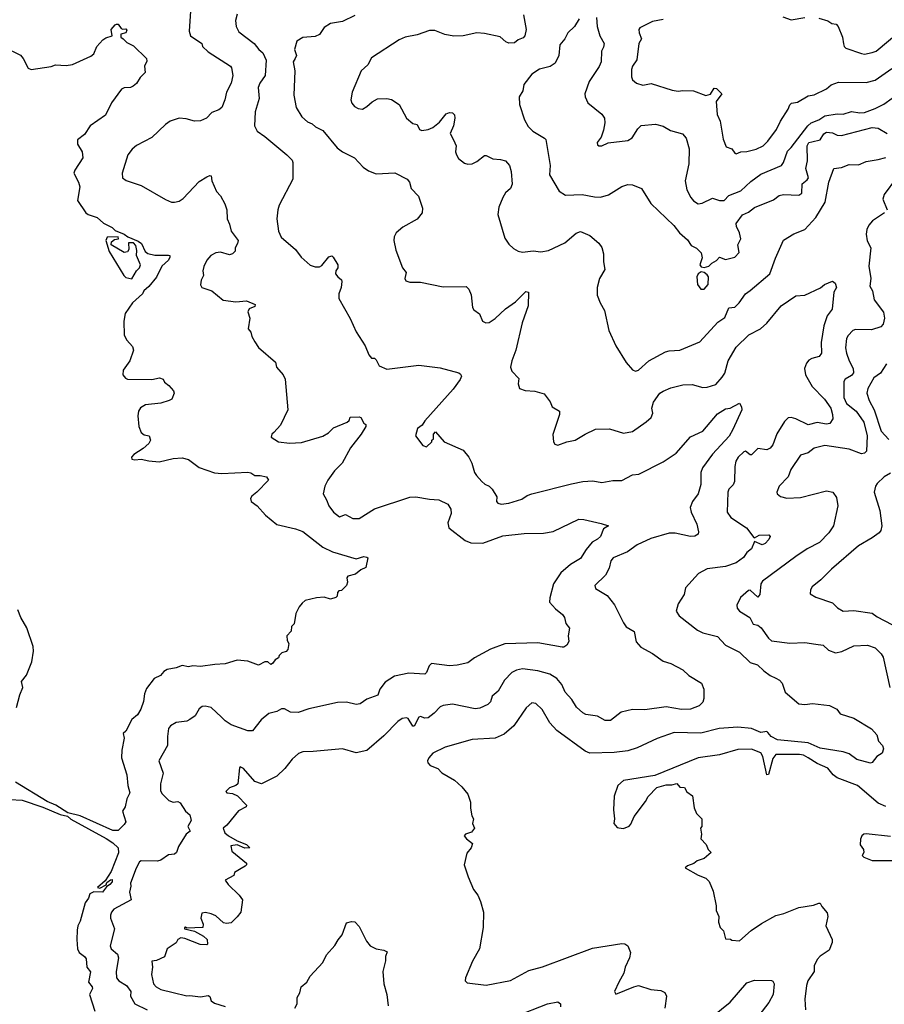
# Model space of a CAD drawing. Extents: x 1863118 to 1989590, y 394482 to 532474.
# Tile 166 of 215: x 1937520 to 1943185, y 472431 to 478880. Entities that reach past the tile are written whole.
import ezdxf

# ---------------------------------------------------------------- set-up
doc = ezdxf.new("R2010")
doc.units = 0

msp = doc.modelspace()

# ---------------------------------------------------------------- linework, layer by layer
at = {"layer": '0CON20XD'}
for points in [[(1938639.2, 478935), (1938630.8, 478805), (1938638.8, 478775), (1938713.8, 478725), (1938717.5, 478705), (1938755, 478670.6), (1938900.8, 478575), (1938908.1, 478565), (1938917.1, 478515), (1938904.2, 478465), (1938874.2, 478405), (1938864, 478355), (1938843.8, 478305), (1938825, 478290), (1938777.7, 478272.3), (1938743.3, 478235), (1938705, 478217.1), (1938665, 478214.5), (1938610.8, 478230.8), (1938565, 478234.5), (1938506.2, 478215), (1938475, 478194), (1938385, 478107.5), (1938285, 478055.6), (1938257.4, 478032.6), (1938228.6, 477995), (1938190, 477875), (1938194, 477845), (1938217, 477827), (1938315, 477794.2), (1938475, 477702.9), (1938515, 477685.8), (1938535, 477684.2), (1938565, 477692.5), (1938590.2, 477709.8), (1938695, 477821.4), (1938745, 477850), (1938765, 477858.8), (1938775, 477856.7), (1938778.1, 477825), (1938808.9, 477755), (1938835.8, 477725.8), (1938863.9, 477675), (1938876.2, 477635), (1938878.6, 477575), (1938895, 477540), (1938904.4, 477495), (1938925, 477469.4), (1938950.5, 477435), (1938947.5, 477415), (1938932.2, 477385), (1938931.2, 477365), (1938913.2, 477346.8), (1938895, 477340), (1938835, 477356.9), (1938805, 477352.9), (1938772, 477335), (1938745.6, 477304.4), (1938725.9, 477264.1), (1938718.8, 477235), (1938723.8, 477205), (1938708.8, 477175), (1938703.8, 477143.8), (1938712.5, 477125), (1938777.5, 477105), (1938852.7, 477042.7), (1938935, 477032.9), (1939005, 477039.2), (1939062.5, 477015), (1939059.3, 477000.7), (1939023.9, 476986.1), (1939013.6, 476966.4), (1939027.5, 476925), (1939017.5, 476855), (1939033.6, 476833.6), (1939040, 476805), (1939059.3, 476769.3), (1939085, 476732.5), (1939195, 476636.7), (1939201.2, 476605), (1939246.2, 476555), (1939258, 476525), (1939276.7, 476325), (1939228, 476225), (1939184.3, 476175.7), (1939172.5, 476165), (1939167.5, 476145), (1939215, 476115.8), (1939286.4, 476106.4), (1939365, 476110), (1939505, 476151.5), (1939542.5, 476175), (1939575, 476207.1), (1939666, 476244), (1939677.5, 476255), (1939685, 476275.8), (1939745, 476279.4), (1939753.8, 476275), (1939775, 476237.5), (1939788.3, 476228.3), (1939786.7, 476215), (1939756, 476165), (1939686.7, 476075), (1939633.1, 475975), (1939582.2, 475925), (1939538.9, 475865), (1939519.4, 475825), (1939508.6, 475775), (1939530.8, 475735), (1939544.2, 475695), (1939575, 475654.2), (1939615, 475624.2), (1939655, 475638.6), (1939703, 475613), (1939745, 475612.1), (1939844, 475676)], [(1938945, 478916.7), (1938934.2, 478875), (1938938.6, 478835), (1938955, 478800), (1939055, 478724.4), (1939085.7, 478685), (1939112.7, 478662.7), (1939135.2, 478615.2), (1939128.5, 478515), (1939093.5, 478465), (1939082.1, 478435), (1939088.9, 478365), (1939063, 478277), (1939058.1, 478185), (1939075, 478150), (1939125.4, 478115.4), (1939270, 477995), (1939305, 477960), (1939310, 477945), (1939310, 477835), (1939220, 477665), (1939210, 477635), (1939204, 477575), (1939216, 477496)], [(1939715, 478906.7), (1939635, 478868), (1939555, 478856), (1939515, 478830), (1939485, 478783.8), (1939455, 478770.8), (1939375, 478763.8), (1939335, 478740), (1939320.6, 478685), (1939332.9, 478645), (1939325.6, 478625), (1939312.2, 478605), (1939321.9, 478545), (1939315.7, 478385), (1939330.8, 478305), (1939367.5, 478245), (1939405, 478210.8), (1939435, 478198.6), (1939457.4, 478177.4), (1939505, 478154.2), (1939600.6, 478040.6), (1939635, 478015.7), (1939713.3, 477975), (1939770, 477915), (1939805, 477890), (1939855, 477871.4), (1939976.6, 477876.6), (1940057.5, 477835), (1940073.3, 477815), (1940083.9, 477773.9), (1940133.3, 477725), (1940158.8, 477645), (1940156.2, 477615), (1940125, 477574), (1940029.1, 477520.9), (1939985.7, 477485), (1939973, 477457), (1939970.8, 477435), (1939985, 477370), (1940028, 477255), (1940052, 477225), (1940042.5, 477185), (1940050.7, 477170.7), (1940075, 477160), (1940145, 477160), (1940295, 477130.8), (1940445, 477132.5), (1940462.5, 477115), (1940477, 477077), (1940487.5, 476995), (1940495, 476980), (1940533, 476953), (1940552.5, 476905), (1940573.6, 476893.6), (1940595, 476896.2), (1940635, 476924), (1940703.6, 476986.4), (1940767.8, 477032.2), (1940835, 477098.8), (1940852.5, 477095), (1940851.4, 477005), (1940811.4, 476895), (1940770, 476715), (1940744.2, 476645), (1940736.2, 476605), (1940745, 476577.5), (1940789.5, 476529.5), (1940786.7, 476495), (1940794.2, 476464.2), (1940830.8, 476450.8), (1940895, 476446), (1940955, 476430), (1940996.1, 476376.1), (1941007.5, 476345), (1941057, 476317), (1941056.7, 476295), (1941013.9, 476163.9), (1941016.2, 476115), (1941025, 476100), (1941045, 476094), (1941105, 476114.4), (1941160, 476125), (1941223.9, 476166.1), (1941292.8, 476197.2), (1941385, 476199.5), (1941475, 476171.4), (1941535, 476182.9), (1941624.5, 476245.5), (1941656.2, 476275), (1941667.7, 476302.3), (1941661.4, 476335), (1941673.1, 476375), (1941715, 476434), (1941735, 476447.5), (1941785, 476468.6), (1941865, 476488.6), (1941925, 476490.6), (1941995, 476471.9), (1942025, 476473.5), (1942080.3, 476489.7), (1942122.2, 476537.8), (1942140.9, 476565), (1942160.6, 476645), (1942214.4, 476735), (1942297.5, 476815), (1942373.9, 476856.1), (1942415, 476891.9), (1942509.2, 477005), (1942605, 477072.5), (1942665, 477076), (1942766.1, 477123.9), (1942792.5, 477145), (1942845, 477166.7), (1942862.5, 477155), (1942872.5, 477125), (1942853.3, 477095), (1942843.8, 476985), (1942809.5, 476940.5), (1942789.3, 476875), (1942770.8, 476765), (1942773.5, 476695), (1942756.9, 476673.1), (1942709.3, 476660.7), (1942690.5, 476649.5), (1942675, 476630), (1942662.5, 476595), (1942669.1, 476555), (1942711.7, 476478.3), (1942792.5, 476395), (1942833.3, 476335), (1942845.6, 476295), (1942847.5, 476265), (1942828, 476235), (1942805, 476230.4), (1942745, 476242.5), (1942685, 476226.2), (1942605, 476266.7), (1942575, 476274.6), (1942555, 476271.5), (1942531.7, 476248.3), (1942481.5, 476168.5), (1942455, 476096.2), (1942437, 476073), (1942415, 476062.9), (1942355, 476072.2), (1942315, 476030), (1942305, 476030), (1942275, 476053.1), (1942265, 476050), (1942228.1, 476015), (1942212.4, 475987.6), (1942206.2, 475953.8), (1942203.6, 475855), (1942195, 475834.4), (1942166.7, 475805), (1942158.9, 475785), (1942154.3, 475655), (1942178.7, 475618.7), (1942281.1, 475551.1), (1942329.3, 475489.3), (1942335, 475486.7), (1942365.7, 475504.3), (1942427.5, 475505), (1942436.2, 475495), (1942429.2, 475475), (1942405, 475449.2), (1942385, 475440.8), (1942335, 475463.3), (1942314.4, 475415), (1942285, 475389.2), (1942262.1, 475357.9), (1942215, 475322.2), (1942145, 475298.5), (1942025, 475284.3), (1941967.3, 475252.7), (1941881.2, 475158.8), (1941873.3, 475115), (1941833.8, 475055), (1941820, 475005), (1941840, 474975), (1941961.1, 474881.1), (1941995, 474864.3), (1942090.9, 474840.9), (1942145, 474784.2), (1942235, 474737.5), (1942305, 474670.8), (1942353.5, 474655), (1942395, 474614.3), (1942436.2, 474585), (1942475, 474567.7), (1942498.9, 474555), (1942516.2, 474535), (1942535, 474476), (1942625, 474398), (1942665, 474394.2), (1942715, 474400.8), (1942825, 474388), (1942873, 474363), (1942895, 474334), (1942985, 474304.5), (1943101.2, 474235), (1943136.2, 474195), (1943146.7, 474155), (1943172.5, 474125), (1943180, 474105), (1943170, 474075), (1943135.7, 474054.3), (1943106.2, 474015), (1943095, 474010.8), (1943005, 474034.5), (1942955, 474070.6), (1942915, 474085.6), (1942765, 474109.3), (1942685, 474143.8), (1942485, 474163.8), (1942444.3, 474184.3), (1942421.4, 474211.4), (1942415, 474216.7), (1942375, 474212.2), (1942315, 474236.6), (1942225, 474246.9), (1942103.4, 474236.6), (1941983.4, 474206.6), (1941808, 474212), (1941697.4, 474172.6), (1941565, 474111.5), (1941505, 474090.9), (1941415, 474081.2), (1941255, 474075.5), (1941225, 474090), (1941040, 474225), (1940993.3, 474275), (1940942, 474362), (1940901.7, 474401.7), (1940874.4, 474405.6), (1940838.2, 474371.8), (1940757.5, 474255), (1940695, 474199.4), (1940635, 474173.1), (1940485, 474166), (1940307.5, 474115), (1940227.5, 474075), (1940200, 474045), (1940192.5, 474025), (1940193, 474013), (1940210, 473995), (1940260, 473975), (1940285, 473947.5), (1940369.3, 473899.3), (1940417.5, 473855), (1940456.4, 473806.4), (1940473.3, 473755), (1940473.3, 473715), (1940482.5, 473665), (1940492.5, 473645), (1940487.5, 473615), (1940500, 473585), (1940480.7, 473559.3), (1940440, 473545), (1940432.5, 473535), (1940447.5, 473515), (1940487.5, 473485), (1940477.5, 473455), (1940448.3, 473421.7), (1940432.5, 473345), (1940457.5, 473265), (1940493.9, 473183.9), (1940522.5, 473145), (1940540, 473105), (1940558.8, 473035), (1940555.9, 472934.1)], [(1940821.7, 478911.7), (1940838.9, 478815), (1940830, 478775), (1940818.9, 478761.1), (1940785, 478748.1), (1940761.5, 478728.5), (1940725, 478725.6), (1940704.6, 478734.6), (1940667, 478767), (1940565, 478788.9), (1940515, 478793.3), (1940424.4, 478774.4), (1940365, 478772.2), (1940305, 478784.3), (1940238.8, 478808.8), (1940205, 478808.6), (1940125, 478781.1), (1940045, 478765.7), (1940005, 478748.6), (1939825, 478630), (1939800.8, 478585), (1939758, 478545), (1939698, 478405), (1939688.8, 478355), (1939695, 478332.5), (1939712.7, 478312.7), (1939738.3, 478298.3), (1939765, 478293.8), (1939795, 478311.2), (1939828.3, 478341.7), (1939865, 478360.8), (1939924.2, 478364.2), (1939955, 478357.5), (1940006, 478325), (1940054.3, 478234.3), (1940095, 478199.2), (1940124.1, 478194.1), (1940140, 478160), (1940154.2, 478154.2), (1940195, 478160), (1940227, 478173), (1940271.2, 478208.8), (1940315, 478263.8), (1940335, 478272), (1940355, 478271.2), (1940367.7, 478257.7), (1940371.2, 478235), (1940361.2, 478185), (1940341.2, 478135), (1940362.3, 478092.3), (1940378.8, 478055), (1940376.2, 478015), (1940381.2, 477995), (1940395, 477970), (1940435, 477940), (1940455, 477934.2), (1940485, 477935.8), (1940515, 477950.8), (1940565, 477990), (1940575, 477991.2), (1940619.5, 477969.5), (1940670, 477965), (1940702.5, 477955), (1940730, 477925), (1940740.8, 477885), (1940746.8, 477803.2), (1940734.4, 477775.6), (1940703.8, 477746.2), (1940684.4, 477715), (1940658.3, 477651.7), (1940653.3, 477605), (1940698.3, 477448.3), (1940725, 477410), (1940755, 477380.8), (1940785, 477364.2), (1940815, 477357.1), (1940885, 477365.3), (1940935, 477358.8), (1940985, 477368.8), (1941091.7, 477418.3), (1941165, 477482.5), (1941195, 477493.8), (1941255, 477466), (1941315, 477417.5), (1941335, 477387.5), (1941344.1, 477345.9), (1941344.3, 477294.3), (1941353.3, 477245), (1941318.8, 477185), (1941303.8, 477125), (1941303.3, 477075), (1941322, 477025), (1941352, 476975), (1941380, 476845), (1941426.2, 476745), (1941494.2, 476634.2), (1941535, 476586.7), (1941555, 476578.8), (1941575, 476584.2), (1941641.4, 476645), (1941752, 476705), (1941775, 476711.8), (1941844.5, 476715.5), (1941975, 476770.8), (1942095, 476898.6), (1942140.2, 476929.8), (1942165, 476992.5), (1942205, 476997.5), (1942233.7, 477026.3), (1942275.5, 477084.5), (1942305, 477105.7), (1942435.6, 477215), (1942472.2, 477317.8), (1942525, 477436.2), (1942592.6, 477477.4), (1942664.7, 477505.3), (1942736.1, 477583.9), (1942797.8, 477685), (1942820.4, 477815), (1942855, 477905.7), (1942905, 477912.7), (1942955, 477932.2), (1943015, 477930.6), (1943065, 477951.9), (1943145, 477963.5), (1943195, 477977.5)], [(1941186.4, 478885), (1941155, 478835.8), (1941111.9, 478795), (1941091.9, 478755), (1941059.4, 478715), (1941051.9, 478645), (1941027.1, 478595), (1940995, 478574.4), (1940925, 478555.7), (1940875, 478524), (1940823.6, 478456.4), (1940816, 478415), (1940792.5, 478375), (1940794.3, 478325), (1940827.1, 478225), (1940851.1, 478181.1), (1940881.1, 478151.1), (1940958.8, 478105), (1940966, 478095), (1940995.5, 477925), (1940991.1, 477865), (1941055, 477756.2), (1941095, 477731.4), (1941205, 477735.7), (1941285, 477718.9), (1941325, 477716.7), (1941377.4, 477732.6), (1941465, 477788.1), (1941505, 477800.6), (1941535, 477799.2), (1941594.2, 477774.2), (1941655.8, 477675.8), (1941805, 477532.5), (1941843.3, 477483.3), (1941895, 477438), (1941920.3, 477400.3), (1941955, 477383.8), (1941985, 477352.5), (1941990.7, 477319.3), (1941976.2, 477275), (1941985, 477261.2), (1942005, 477258), (1942035, 477266), (1942054.2, 477285.8), (1942085, 477302), (1942105, 477324), (1942145, 477309.2), (1942205, 477325.8), (1942232.9, 477355), (1942225.6, 477405), (1942244.4, 477445), (1942235.6, 477485), (1942215.6, 477525), (1942214.3, 477545), (1942255, 477601.4), (1942295, 477620), (1942335, 477650.9), (1942458.9, 477701.1), (1942495, 477729.1), (1942525, 477736.2), (1942625, 477731.2), (1942643.8, 477745), (1942647.1, 477805), (1942679.1, 477830.9), (1942687.3, 477845), (1942671.5, 477905), (1942681.8, 477955), (1942679.4, 478055), (1942690, 478075), (1942710.6, 478080.6), (1942765, 478092.8), (1942788.2, 478131.8), (1942805.4, 478144.6), (1942845, 478140), (1942875, 478123.3), (1942905, 478121.8), (1943105, 478173.9), (1943145, 478170), (1943203.8, 478135)], [(1941299.1, 478895), (1941303.8, 478835), (1941321.8, 478775), (1941349.2, 478725), (1941345, 478700), (1941331.9, 478675), (1941329.4, 478605), (1941316.2, 478573.8), (1941250, 478475), (1941222, 478395), (1941224, 478375), (1941242, 478335), (1941335, 478261.2), (1941352, 478235), (1941354, 478205), (1941344.2, 478155.8), (1941329.5, 478110.5), (1941303.3, 478075), (1941305, 478060), (1941315, 478053.3), (1941335, 478053.3), (1941375, 478073.8), (1941505, 478090), (1941532.7, 478107.3), (1941570, 478165), (1941592.5, 478187.5), (1941685, 478195.6), (1941735, 478182.9), (1941783.3, 478155), (1941862.3, 478132.3), (1941885.8, 478105), (1941906.7, 478035), (1941903.6, 477936.4), (1941878.9, 477825), (1941891.1, 477765), (1941916.4, 477716.4), (1941935, 477694.2), (1941965, 477674.3), (1941991.4, 477678.6), (1942059.4, 477710.6), (1942105, 477696.4), (1942134.5, 477695.5), (1942165, 477727.9), (1942245, 477758.9), (1942309.1, 477820.9), (1942375, 477867.7), (1942510.9, 477925), (1942524.7, 477945), (1942550.7, 478019.3), (1942575, 478043.3), (1942684, 478186), (1942706.3, 478203.7), (1942755, 478223.4), (1942795, 478251.2), (1942875, 478264), (1942915, 478261.7), (1942970.7, 478279.3), (1943025, 478271.1), (1943055, 478273.4), (1943125, 478298.2), (1943182.7, 478327.3), (1943291.8, 478405)], [(1941735, 478881.8), (1941665, 478868.9), (1941583.6, 478826.4), (1941577.1, 478815), (1941577.8, 478795), (1941594.3, 478755), (1941575.6, 478725), (1941563.6, 478616.4), (1941535, 478576.2), (1941528.6, 478555), (1941527.5, 478505), (1941535, 478486.7), (1941560, 478465), (1941602.1, 478452.1), (1941657.5, 478462.5), (1941795, 478418.1), (1941835, 478412.9), (1941865, 478417.5), (1941935, 478414.2), (1942015, 478384.3), (1942047, 478393), (1942069.3, 478430.7), (1942085, 478428.8), (1942120, 478395), (1942082, 478345), (1942090.5, 478259.5), (1942110, 478215), (1942128.3, 478098.3), (1942147.9, 478047.9), (1942186.7, 478035), (1942205, 478006.7), (1942215, 478002), (1942245, 478014), (1942285, 478016.9), (1942345, 478032.5), (1942392, 478055), (1942421.4, 478085), (1942478.7, 478161.3), (1942504.2, 478215.8), (1942555, 478293.3), (1942565, 478323.3), (1942576.9, 478333.1), (1942615, 478340.9), (1942685, 478381.5), (1942725, 478387.1), (1942805, 478427.5), (1942837, 478453), (1942885, 478471.1), (1943065, 478469.6), (1943125, 478484.6), (1943235, 478561.1)], [(1942518.8, 478898.8), (1942575, 478880), (1942665, 478894)], [(1942755, 478890.8), (1942815, 478872), (1942840, 478855), (1942870, 478850), (1942882, 478835), (1942910, 478765), (1942918.3, 478721.7), (1942922.5, 478705), (1942933.5, 478693.5), (1943035, 478659.1), (1943055.5, 478655.5), (1943105, 478664.6)], [(1943105, 478664.6), (1943130.6, 478675), (1943280.5, 478799.5), (1943368.9, 478841.1), (1943412, 478885)], [(1937413.4, 478703.4), (1937525, 478646.9), (1937543.3, 478625), (1937575, 478563.8), (1937595, 478554), (1937725, 478574.5), (1937755, 478584.4), (1937825, 478581.1), (1937865, 478587.3), (1937985, 478641.1), (1938005, 478657.5), (1938025.6, 478705), (1938065, 478748.6), (1938085, 478761.9), (1938126, 478774), (1938118, 478815), (1938145, 478846.2), (1938155, 478850), (1938165, 478850), (1938185, 478822.5), (1938195, 478817.5), (1938215, 478820), (1938221.7, 478811.7), (1938215, 478793.3), (1938183.3, 478785), (1938183.3, 478765), (1938196.7, 478755)], [(1938196.7, 478755), (1938221.1, 478731.1), (1938265, 478710), (1938350, 478625), (1938351.7, 478608.3), (1938337.5, 478575), (1938342.5, 478535), (1938308.3, 478501.7), (1938285, 478463.3), (1938264.1, 478445.9), (1938245, 478436.2), (1938205, 478434), (1938186.7, 478425), (1938120.8, 478335), (1938082.5, 478255), (1937981.2, 478185), (1937945, 478128.8), (1937897.5, 478092.5), (1937897.5, 478065), (1937928.8, 478015), (1937933.3, 477975), (1937880, 477895), (1937873.8, 477875), (1937905, 477816.7), (1937914.4, 477785), (1937898, 477695), (1937953.8, 477615), (1937967.5, 477605), (1938026.7, 477585), (1938067.7, 477547.7), (1938125, 477518.8), (1938145, 477500), (1938205, 477476), (1938228.8, 477458.8), (1938295, 477428.8), (1938316.7, 477415), (1938342.7, 477362.7), (1938358.8, 477348.8), (1938405, 477337.1), (1938495, 477338.8), (1938502.5, 477335), (1938503.8, 477325), (1938494, 477305), (1938451.4, 477265), (1938415, 477193.1), (1938365, 477133.3), (1938332.5, 477105), (1938325, 477083.8), (1938258.6, 477025), (1938210.8, 476955), (1938201.1, 476905), (1938204.4, 476814.4), (1938221.2, 476781.2), (1938259.7, 476739.7), (1938266, 476715), (1938240.8, 476645), (1938198, 476585), (1938196.2, 476555), (1938212.3, 476532.3), (1938225, 476526.7), (1938385, 476523.8), (1938435, 476533.3), (1938460, 476525), (1938467.5, 476505), (1938497.5, 476485), (1938528.3, 476448.3), (1938532.5, 476435), (1938517.5, 476395), (1938500, 476385), (1938445, 476368.8), (1938345, 476357.1), (1938312, 476338), (1938298.1, 476315), (1938293.3, 476285), (1938300, 476215), (1938315.7, 476175.7), (1938335, 476161.2), (1938367.5, 476155), (1938376.2, 476125), (1938366.7, 476105), (1938329.5, 476070.5), (1938268.3, 476031.7), (1938253.3, 476015), (1938255, 476002.5), (1938275, 475996.7), (1938315, 476002), (1938365, 475990), (1938434.3, 475984.3), (1938525, 476006.9), (1938585, 476010), (1938625, 475999.2), (1938695, 475947.1), (1938795, 475911.9), (1938845, 475906.9), (1939015, 475917.1), (1939035, 475912.5), (1939060, 475895), (1939095, 475895.6), (1939137.5, 475885), (1939150, 475865), (1939073.3, 475785), (1939039.7, 475760.3), (1939031.2, 475745), (1939036.2, 475725), (1939076.2, 475695), (1939130, 475635), (1939204.6, 475574.6), (1939325.7, 475545.7), (1939375, 475528.8), (1939505.8, 475425.8), (1939570, 475395), (1939725, 475348.8), (1939775, 475363.3), (1939795, 475360), (1939800, 475355), (1939788.3, 475291.7), (1939753.9, 475276.1), (1939720.7, 475249.3), (1939670, 475235), (1939662.5, 475225), (1939667.5, 475195), (1939660, 475175), (1939628.3, 475141.7), (1939611.7, 475138.3), (1939601.7, 475128.3), (1939600, 475105), (1939590, 475095), (1939555, 475083.8), (1939515, 475096.7), (1939465, 475092.5), (1939390, 475075), (1939370.7, 475059.3), (1939350, 475035), (1939328.3, 474991.7), (1939317, 474923), (1939300, 474905), (1939297.5, 474875), (1939270, 474845), (1939273, 474813), (1939282.5, 474795), (1939276.7, 474755), (1939265, 474742.5), (1939237, 474733), (1939220, 474715), (1939215, 474700), (1939193.6, 474686.4), (1939175, 474662.5), (1939165, 474657.5), (1939145, 474673.3), (1939126.4, 474673.6), (1939085, 474651.2), (1939015, 474678.8), (1938945, 474686), (1938865, 474660), (1938797.3, 474657.3), (1938705, 474644.3), (1938655, 474648.8), (1938625, 474641.2), (1938585, 474650), (1938545, 474634), (1938485, 474623.8), (1938465, 474611.2), (1938442, 474585), (1938400.8, 474565), (1938349.7, 474500.3), (1938336.7, 474465), (1938331.1, 474415), (1938313.1, 474365), (1938292, 474328), (1938253.9, 474296.1), (1938215, 474220), (1938196.7, 474205), (1938203.1, 474175), (1938188.1, 474095), (1938186.9, 474045), (1938222.2, 473935), (1938227.1, 473865), (1938241.2, 473815), (1938222.3, 473777.7), (1938210, 473725), (1938194.2, 473695), (1938214, 473625), (1938205, 473608.8), (1938165, 473569.5)], [(1943265.6, 477845), (1943184.2, 477735), (1943174.3, 477705), (1943202.5, 477635)], [(1943185, 477615.6), (1943106.7, 477563.3), (1943084.4, 477535), (1943071.1, 477505), (1943066.9, 477475), (1943072.1, 477432.1), (1943097.1, 477385), (1943082.7, 477265), (1943095.5, 477185), (1943090.6, 477135), (1943107.1, 477105), (1943118.9, 477045), (1943178.9, 476965), (1943186.7, 476925), (1943177.5, 476885), (1943161.5, 476868.5), (1943100.5, 476849.5), (1942995, 476851.2), (1942979.2, 476845), (1942947.6, 476812.4), (1942937.8, 476792.2), (1942931.1, 476731.1), (1942936.7, 476695), (1942955.5, 476645), (1942980.9, 476595), (1942983.6, 476566.4), (1942970.8, 476549.2), (1942928.8, 476525), (1942920, 476510), (1942918.9, 476405), (1942936.6, 476366.6), (1943001.1, 476315), (1943050.5, 476245), (1943073.5, 476155), (1943068.6, 476055), (1943055, 476041.9), (1943035, 476037.5), (1942955, 476067.7), (1942795, 476092), (1942725, 476073.3), (1942685, 476042.5), (1942635, 476027.5), (1942572.9, 475935), (1942554, 475885), (1942496.2, 475825), (1942480, 475785), (1942483.3, 475775), (1942505, 475756.2), (1942546, 475746), (1942635, 475750), (1942805, 475794.3), (1942846.4, 475786.4), (1942870.9, 475750.9), (1942880.8, 475695), (1942850.8, 475565), (1942821.7, 475518.3), (1942759.2, 475455), (1942680, 475415), (1942604, 475365), (1942386.9, 475203.1), (1942376.2, 475185), (1942368.4, 475115), (1942355, 475097.5), (1942305, 475142.9), (1942295, 475140.6), (1942242, 475095), (1942218.6, 475045), (1942221.4, 475025), (1942235.7, 475005), (1942304.2, 474964.2), (1942325, 474920), (1942355, 474914), (1942377.6, 474897.6), (1942425, 474828.1), (1942445, 474812.2), (1942565, 474796.9), (1942665, 474800.8), (1942735, 474790.8), (1942784.2, 474784.2), (1942819.5, 474749.5), (1942865, 474732), (1942907.3, 474742.7), (1942985, 474779.2), (1943075, 474783.1), (1943125.4, 474765.4), (1943165, 474726.2), (1943177.1, 474705), (1943220, 474505)], [(1938255, 477183.3), (1938285.6, 477234.4), (1938305, 477254.2), (1938311.8, 477275), (1938285.6, 477335), (1938287.8, 477367.8), (1938281.4, 477401.4), (1938265, 477418.8), (1938231.7, 477418.3), (1938234.7, 477375), (1938225, 477360.4), (1938205, 477355.3), (1938119.2, 477405), (1938122, 477425), (1938140.6, 477439.4), (1938166.7, 477445), (1938165, 477457.5), (1938093.2, 477456.8), (1938084.2, 477435), (1938105, 477362.5), (1938202.5, 477205), (1938215, 477192.5), (1938255, 477183.3)], [(1939216, 477496), (1939232.5, 477455), (1939325.9, 477375.9), (1939363.3, 477325), (1939422.3, 477272.3), (1939455, 477262), (1939485, 477261.2), (1939499.7, 477270.3), (1939545, 477326.7), (1939565, 477333.3), (1939573.3, 477325), (1939603.8, 477275), (1939603.8, 477255), (1939591.2, 477235), (1939588.8, 477215), (1939603.3, 477195), (1939627.3, 477177.3), (1939631.2, 477165), (1939626.2, 477125), (1939610, 477085), (1939610, 477055), (1939685, 476922.5), (1939723.3, 476835), (1939783.3, 476745), (1939806.7, 476685), (1939823.9, 476663.9), (1939845, 476662.5), (1939855, 476652.5), (1939875, 476612.5), (1939925, 476591.2), (1940135, 476617.1), (1940275, 476598.9), (1940397, 476567), (1940408.6, 476558.6), (1940413.8, 476545), (1940406.7, 476523.3), (1940359.3, 476460.7), (1940175, 476252.5), (1940156.4, 476223.6), (1940127, 476203), (1940112.5, 476155), (1940160.7, 476090.7), (1940185, 476082.5), (1940220, 476115), (1940220, 476125), (1940230, 476135), (1940230, 476165), (1940245, 476180), (1940300, 476115), (1940425, 476060), (1940462.5, 476015), (1940482.5, 475975), (1940500, 475915), (1940513.3, 475895), (1940546.7, 475855), (1940567.7, 475837.7), (1940595.8, 475825.8), (1940615.8, 475805.8), (1940646.2, 475755), (1940643.8, 475725), (1940652.7, 475712.7), (1940675, 475706), (1940725, 475714.3), (1940809.5, 475740.5), (1940845, 475763.8), (1940875, 475773.8), (1941135, 475840), (1941210, 475855), (1941275, 475859.4), (1941335, 475849.2), (1941405, 475862.9), (1941465, 475861.5), (1941535, 475899.5), (1941576, 475904), (1941736.2, 475985), (1941820, 476040), (1941915, 476148.8), (1941996.2, 476185), (1942092, 476298), (1942145, 476330.6), (1942175, 476335.6), (1942235, 476367.5), (1942249.2, 476345), (1942250.8, 476325), (1942191.9, 476195), (1942167.3, 476152.7), (1942058.2, 476035), (1941993.6, 475945), (1941982.7, 475915), (1941983.6, 475865), (1941983.5, 475835), (1941965.9, 475774.1), (1941927.5, 475725), (1941913.3, 475685), (1941918.9, 475655), (1941956.7, 475575), (1941968.1, 475525), (1941965, 475510), (1941942.3, 475497.7), (1941915, 475495.6), (1941815, 475516.4), (1941775, 475516.2), (1941655, 475481.4), (1941565, 475440), (1941501.2, 475395), (1941407.5, 475355), (1941393.6, 475335), (1941382.5, 475287.5), (1941358, 475242), (1941288.8, 475175), (1941293.3, 475155), (1941367.9, 475107.9), (1941416.8, 475046.8), (1941475, 474930), (1941494.4, 474904.4), (1941545, 474873.8), (1941559.4, 474805), (1941589.2, 474769.2), (1941665, 474729.4), (1941735, 474678.6), (1941785, 474662.5), (1941865, 474622.5), (1941905, 474584), (1941987.5, 474535), (1942002.5, 474495), (1942002.5, 474435), (1941995, 474410), (1941972.5, 474385), (1941915, 474363.1), (1941855, 474362.7), (1941755, 474378.5), (1941615, 474358.8), (1941535, 474362.7), (1941461.2, 474345), (1941390.3, 474289.7), (1941355, 474289.2), (1941305, 474318.1), (1941229.7, 474329.7), (1941209.3, 474339.3), (1941168, 474378), (1941138.3, 474428.3), (1941092.9, 474475), (1941071.5, 474525), (1941040, 474565), (1940994, 474594), (1940915.3, 474615.3), (1940815, 474627.3), (1940775, 474620.5), (1940744.7, 474605.3), (1940695.7, 474555), (1940655, 474482.5), (1940615, 474448.8), (1940605, 474411.2), (1940586.2, 474395), (1940535, 474370), (1940505, 474366.9), (1940355, 474396.7), (1940295, 474387.5), (1940275, 474379.2), (1940235, 474338.1), (1940195, 474308), (1940174.8, 474304.8), (1940145, 474315.5), (1940135, 474310.9), (1940105, 474253.1), (1940095, 474253.1), (1940065, 474302.9), (1940055, 474308.1), (1940025, 474302.9), (1939996.9, 474283.1), (1939905, 474189.2), (1939795, 474093.3), (1939725, 474077.1), (1939634.2, 474104.2), (1939442.4, 474087.6), (1939375, 474085.6), (1939347.2, 474072.8), (1939305, 474036), (1939257.1, 473975), (1939204.5, 473925.5), (1939105, 473876), (1939059.5, 473889.5), (1938985, 473975.8), (1938965, 473986.2), (1938960, 473980), (1938950, 473875), (1938935, 473863.1), (1938895, 473848.5), (1938870, 473825), (1938877.5, 473815), (1938915, 473812), (1938946.1, 473796.1), (1939006.7, 473735), (1939003.3, 473725), (1938952.3, 473697.7), (1938875.9, 473604.1), (1938852, 473585), (1938864.5, 473555), (1938888.1, 473535), (1938945, 473502.1), (1939005, 473477.9), (1939027.5, 473455), (1938995, 473454.5), (1938945, 473474.4), (1938902.2, 473467.8), (1938910, 473435), (1939006.7, 473355), (1939006.7, 473345), (1938996.7, 473335), (1938970.7, 473320.7), (1938927.5, 473295), (1938922.5, 473275), (1938865.8, 473245), (1938885.4, 473215), (1938958.1, 473145), (1938979.1, 473115), (1938967.8, 473035), (1938945, 473003.2), (1938905, 472964.7), (1938875, 472959.7), (1938855, 472965.3), (1938805, 473010), (1938775, 473024), (1938737.5, 473032.5), (1938713, 473027), (1938707.5, 472995), (1938722, 472955), (1938720, 472935), (1938615, 472930), (1938605, 472936), (1938600, 472935), (1938600, 472925), (1938665, 472910), (1938725, 472876.2), (1938747.5, 472855), (1938750, 472825), (1938745, 472820), (1938703, 472823), (1938602.3, 472862.3), (1938575, 472866), (1938556.7, 472855), (1938545, 472832.5), (1938486.7, 472793.3), (1938467.9, 472742.1), (1938415, 472718.6), (1938386.2, 472713.8), (1938390, 472675), (1938382.5, 472625), (1938396.9, 472565), (1938414.2, 472545), (1938445, 472526.9), (1938525, 472507.9), (1938614.3, 472485.7), (1938635, 472489.5), (1938705, 472480.6), (1938755, 472488.1), (1938765, 472482), (1938775, 472452.5), (1938795, 472437.5), (1938865, 472415.6)], [(1942005, 477114.2), (1942030, 477145), (1942032, 477195), (1942025, 477208.8), (1942005, 477223.8), (1941985, 477228), (1941965.8, 477215), (1941956.4, 477196.4), (1941960, 477145), (1941982.5, 477115), (1942005, 477114.2)], [(1943200, 476625), (1943158.9, 476565), (1943117.1, 476535), (1943077.8, 476465), (1943070.6, 476435), (1943086.4, 476386.4), (1943117.5, 476325), (1943165, 476184.3), (1943215, 476130)], [(1943225, 475910.4), (1943184.2, 475885), (1943138.7, 475841.3), (1943127.5, 475825), (1943119.2, 475785), (1943155.6, 475665), (1943169.4, 475565), (1943162.9, 475535), (1943152, 475518), (1943105, 475486.7), (1943015.3, 475434.7), (1942838.3, 475281.7), (1942768.9, 475211.1), (1942712, 475165), (1942701.2, 475145), (1942699.3, 475119.3), (1942737, 475097), (1942845, 475060.5), (1942878, 475028), (1942915, 475005.9), (1942985, 475011), (1943105, 474993.6), (1943138.4, 474968.4), (1943285, 474891.6)], [(1939844, 475676), (1940075, 475752.9), (1940115, 475754.2), (1940205, 475738.9), (1940265, 475735.6), (1940325, 475707.1), (1940344.2, 475675), (1940346.7, 475645), (1940324.5, 475585), (1940330.9, 475550.9), (1940438.3, 475468.3), (1940475, 475454.4), (1940555, 475452.2), (1940685, 475499.6), (1940824.6, 475515.4), (1940952.1, 475517.9), (1941015, 475527.1), (1941182.3, 475607.7), (1941215, 475605.7), (1941329.2, 475579.2), (1941377.5, 475565), (1941345.7, 475544.3), (1941324.4, 475495), (1941305, 475476.5), (1941271.5, 475458.5), (1941230.5, 475409.5), (1941195, 475351.1), (1941129.4, 475310.6), (1941065, 475257.5), (1941018, 475185), (1940993.9, 475093.9), (1940992, 475065), (1941031.3, 475021.3), (1941076.2, 474985), (1941088.8, 474965), (1941097.5, 474925), (1941122.5, 474895), (1941113.6, 474843.6), (1941117, 474807), (1941105, 474783.3), (1941085, 474770), (1941075, 474770), (1940915, 474798.2), (1940697.6, 474792.4), (1940605, 474757.5), (1940499.1, 474700.9), (1940455, 474668), (1940385, 474652.5), (1940335, 474648.1), (1940217.8, 474662.2), (1940202.1, 474647.9), (1940185, 474603.3), (1940175, 474592.5), (1940068.8, 474598.8), (1939975, 474579.4), (1939915, 474542), (1939879.2, 474495), (1939865.8, 474455), (1939795, 474430), (1939750.6, 474399.4), (1939725, 474395.6), (1939660.3, 474410.3), (1939602.2, 474407.8), (1939415, 474366.7), (1939345, 474342.2), (1939294.5, 474344.5), (1939255, 474365.8), (1939235, 474366.7), (1939205, 474348), (1939151.2, 474335), (1939100.8, 474295), (1939045, 474222.5), (1939015, 474223.1), (1938905, 474261.5), (1938865, 474287.1), (1938841.2, 474311.2), (1938775, 474374), (1938735, 474384), (1938715, 474382), (1938695, 474366.7), (1938668.7, 474321.3), (1938635, 474296), (1938615, 474286), (1938545, 474275.7), (1938508.8, 474255), (1938495, 474236.7), (1938487.1, 474185), (1938487.1, 474125), (1938432.2, 474025), (1938459.5, 473945), (1938441.5, 473875), (1938441.7, 473831.7), (1938451.4, 473811.4), (1938496.2, 473765), (1938525, 473755.6), (1938555, 473759.1), (1938570.2, 473750.2), (1938606, 473695), (1938635, 473671.2), (1938644, 473635), (1938622, 473595), (1938636.2, 473565), (1938610, 473545), (1938560, 473465), (1938546.5, 473425), (1938535, 473413.5), (1938495, 473410), (1938444, 473375), (1938422.4, 473367.6), (1938315, 473371.1), (1938304.1, 473365), (1938282.2, 473322.2), (1938245.7, 473225), (1938248.8, 473205), (1938239.2, 473165), (1938250, 473115), (1938137.5, 473055), (1938120.6, 473035), (1938114.5, 473015), (1938114.6, 472994.6), (1938140.9, 472925), (1938112.8, 472812.8), (1938120, 472795), (1938159.8, 472759.8), (1938168.1, 472735), (1938150.9, 472645), (1938154.4, 472605), (1938169.2, 472585), (1938218.6, 472555), (1938248.1, 472515), (1938245.6, 472485), (1938275, 472434.2), (1938355.7, 472395)], [(1937498.9, 474375), (1937521.5, 474458.5), (1937540.6, 474505), (1937532.5, 474545), (1937565, 474586), (1937598.8, 474675), (1937610.4, 474745), (1937606.9, 474775), (1937567.5, 474897.5), (1937527.9, 474965), (1937508.5, 475015)], [(1942685.2, 474045.2), (1942655, 474062), (1942628, 474068), (1942475, 474066.9), (1942455, 474041.5), (1942425, 473935.8), (1942415, 473934), (1942389.6, 474055), (1942375, 474078.9), (1942315, 474102), (1942225, 474098.8), (1942105, 474065.7), (1941965, 474044.2), (1941681.2, 473928.8), (1941475, 473895.8), (1941438.8, 473865), (1941413.8, 473795), (1941410, 473705), (1941417.5, 473645), (1941412.5, 473615), (1941435, 473590), (1941445, 473587.5), (1941475, 473582.5), (1941513, 473597), (1941525, 473610), (1941545, 473660), (1941620.7, 473759.3), (1941637, 473793), (1941695, 473850), (1941755, 473867.5), (1941791.7, 473868.3), (1941825, 473877.5), (1941845, 473852.5), (1941875, 473850), (1941891.7, 473821.7), (1941927, 473797), (1941938.3, 473718.3), (1941955, 473680), (1941990, 473645), (1941990, 473595), (1941980, 473585), (1941987.5, 473545), (1941982.5, 473515), (1942018.3, 473478.3), (1942030, 473445), (1942050, 473425), (1942005, 473386.7), (1941958.3, 473371.7), (1941937, 473353), (1941895, 473337.5), (1941880, 473325), (1941965, 473276.7), (1942015, 473257.5), (1942037.5, 473235), (1942063, 473173), (1942082.5, 473075), (1942082.5, 473045), (1942100, 473005), (1942098.3, 472968.3), (1942110, 472935), (1942131.7, 472911.7), (1942145, 472860), (1942177, 472857), (1942185, 472850), (1942235, 472847.5), (1942313.3, 472915), (1942379.1, 472960.9), (1942475, 473012.5), (1942525.4, 473024.6), (1942624.6, 473065.4), (1942719.7, 473080.3), (1942755, 473094.2), (1942765, 473092.5), (1942775, 473071.2), (1942810, 473030), (1942814.2, 473005), (1942802.5, 472945), (1942843.8, 472855), (1942843.3, 472835), (1942823.3, 472785), (1942765, 472746), (1942744.3, 472725), (1942725, 472682.5), (1942724.3, 472645), (1942684.4, 472585), (1942674.3, 472554.3), (1942664.4, 472465), (1942667.5, 472395)], [(1943195, 473725.5), (1943145, 473748.5), (1943008.6, 473865), (1942875, 473914.5), (1942849.4, 473935), (1942815, 473977.5), (1942745, 474007.8), (1942685.2, 474045.2)], [(1938165, 473569.5), (1938129.7, 473569.7), (1937915.2, 473665.2), (1937835.4, 473685.4), (1937755.7, 473735.7), (1937698.8, 473758.8), (1937491.1, 473885)], [(1937455, 473771.9), (1937535, 473767.3), (1937671.7, 473721.7), (1937783.8, 473675), (1937832.6, 473662.6), (1937855, 473644.5), (1938087.2, 473517.2), (1938129.3, 473489.3), (1938164.5, 473455), (1938167.1, 473422.9), (1938119.7, 473300.3), (1938080, 473240), (1938030, 473195), (1938045, 473192), (1938086.7, 473213.3), (1938091.2, 473228.8), (1938115, 473246.7), (1938125, 473247.5), (1938125, 473233.8), (1938111.2, 473215), (1938088.8, 473201.2), (1938061.2, 473165), (1938005, 473168.5), (1937980, 473155), (1937971.5, 473125), (1937948.2, 473095), (1937916.2, 472976.2), (1937900.6, 472945), (1937897, 472917), (1937893.5, 472855), (1937898.9, 472795), (1937909.8, 472769.8), (1937944.3, 472745), (1937955, 472729.2), (1937960, 472675), (1937983.8, 472643.8), (1937970, 472575), (1937995.4, 472545), (1937996.5, 472535), (1937978.1, 472495), (1938011.4, 472385)], [(1943225, 473530.6), (1943065, 473546.7), (1943050, 473545), (1943037.5, 473535), (1943028.3, 473511.7), (1943027.5, 473475), (1943047.5, 473445), (1943050, 473425), (1943040, 473405), (1943050, 473395), (1943105, 473373.3), (1943235, 473373.3)], [(1939322.5, 472405), (1939336.7, 472435), (1939338.1, 472475), (1939354.4, 472505), (1939364.2, 472545), (1939400.8, 472575), (1939422.9, 472615), (1939505.3, 472704.7), (1939528.9, 472755), (1939585, 472815.8), (1939606.2, 472853.8), (1939632.9, 472885), (1939662, 472965), (1939694.1, 472974.1), (1939715, 472970), (1939745, 472941.2), (1939768, 472892), (1939791.4, 472845), (1939815, 472814), (1939855, 472794.3), (1939906.1, 472786.1), (1939927.5, 472775), (1939916, 472745), (1939915.6, 472715), (1939898.6, 472645), (1939905.8, 472565), (1939926.2, 472495), (1939935, 472420)], [(1940555.9, 472934.1), (1940533.3, 472795), (1940486.1, 472713.9), (1940440, 472605), (1940437.5, 472585), (1940452.3, 472572.3), (1940575, 472555.8), (1940735, 472586.9), (1940855, 472653.1), (1940945, 472676.5), (1941271.9, 472798.1), (1941465, 472830), (1941485, 472828), (1941504.2, 472814.2), (1941521.2, 472771.2), (1941514.4, 472735), (1941486.9, 472675), (1941478.6, 472635), (1941446.2, 472576.2), (1941417.5, 472515), (1941425, 472497.5), (1941543.8, 472546.2), (1941575, 472553.5), (1941655, 472528.2), (1941721.1, 472521.1), (1941747.2, 472507.2), (1941756.7, 472485), (1941747.1, 472405)], [(1942005, 472307.8), (1942175, 472444.3), (1942285, 472572.5), (1942335, 472588), (1942445, 472586.7), (1942455, 472582.5), (1942464, 472565), (1942455.6, 472495), (1942428.1, 472441.9), (1942362.6, 472357.4)], [(1940765, 472351.4), (1940977.5, 472435), (1941045, 472446.2), (1941062.5, 472435), (1941063.8, 472415)]]:
    msp.add_lwpolyline(points, dxfattribs=at)

doc.saveas('drawing.dxf')
